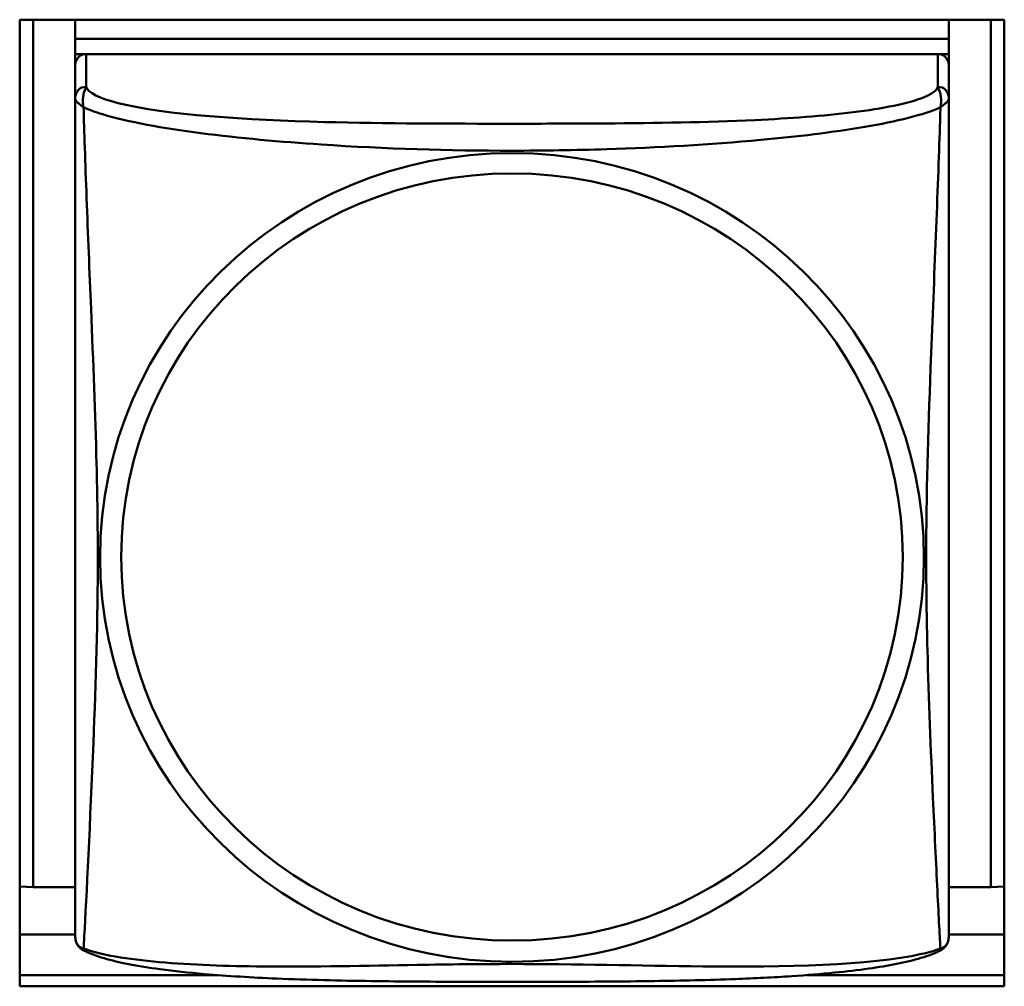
# Model space of a CAD drawing. Header units: inches. Extents: x 2.9 to 75, y -2.3 to 43.7.
# Tile 64 of 155: x 44.916 to 45.448, y 15.211 to 15.734. Entities that reach past the tile are written whole.
import ezdxf

# ---------------------------------------------------------------- set-up
doc = ezdxf.new("R2010")
doc.units = ezdxf.units.IN
doc.header["$MEASUREMENT"] = 0
doc.layers.add('Visible Edges(ROSSANSI)', color=7, linetype='Continuous', lineweight=50)
doc.layers.add('Visible Tangent Edges(ROSSANSI)', color=7, linetype='Continuous', lineweight=50)

msp = doc.modelspace()

# ---------------------------------------------------------------- linework, layer by layer
at = {"layer": 'Visible Edges(ROSSANSI)'}
for p, q in [((44.9157599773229, 15.21077273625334), (44.91575997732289, 15.73351970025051)), ((44.91575997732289, 15.73351970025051), (45.44820092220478, 15.73351970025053)), ((44.92312218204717, 15.26436720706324), (44.92312218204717, 15.73351970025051)), ((44.94575997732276, 15.73351970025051), (44.94575997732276, 15.72313591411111)), ((45.41820092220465, 15.73351970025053), (45.41820092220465, 15.72313591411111)), ((45.44083871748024, 15.73351970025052), (45.44083871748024, 15.26436720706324)), ((45.44820092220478, 15.73351970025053), (45.44820092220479, 15.21077273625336)), ((44.94575997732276, 15.72312843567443), (44.94575997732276, 15.72313591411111)), ((44.94575997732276, 15.72313591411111), (45.41820092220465, 15.72313591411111)), ((45.41820092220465, 15.72312843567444), (44.94575997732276, 15.72312843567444)), ((44.94575997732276, 15.72312843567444), (44.94575997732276, 15.71490963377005)), ((45.41820092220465, 15.72313591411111), (45.41820092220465, 15.72312843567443)), ((45.41820092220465, 15.72312843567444), (45.41820092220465, 15.71490963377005)), ((44.94575997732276, 15.70918898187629), (44.94575997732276, 15.71490963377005)), ((44.94575997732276, 15.71490963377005), (44.95158671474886, 15.71490963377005)), ((45.41229592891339, 15.7149101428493), (44.95166497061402, 15.7149101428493)), ((45.41237418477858, 15.71490963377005), (45.41820092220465, 15.71490963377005)), ((45.41820092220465, 15.71490963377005), (45.41820092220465, 15.70918898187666)), ((44.94575945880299, 15.70911215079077), (44.94575945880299, 15.69143274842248)), ((45.41820144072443, 15.69143274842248), (45.41820144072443, 15.70911215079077)), ((44.92312218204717, 15.26436720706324), (44.9157599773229, 15.26469076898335)), ((44.94575945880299, 15.26436720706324), (44.92312218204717, 15.26436720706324)), ((45.44083871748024, 15.26436720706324), (45.41820144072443, 15.26436720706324)), ((45.44083871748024, 15.26436720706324), (45.44820092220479, 15.26469076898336)), ((44.94575945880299, 15.23870881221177), (44.9157599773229, 15.23870881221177)), ((45.44820092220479, 15.23870881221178), (45.41820144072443, 15.23870881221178)), ((44.91575997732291, 15.21685120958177), (45.02254379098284, 15.21685120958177)), ((45.34141205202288, 15.21685120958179), (45.4482009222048, 15.21685120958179)), ((45.44820092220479, 15.21077273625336), (44.9157599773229, 15.21077273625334))]:
    msp.add_line(p, q, dxfattribs=at)
for centre, start, end in [((44.95953898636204, 15.23846818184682), 180.0000008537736, 189.1495654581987), ((45.40442191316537, 15.23846818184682), 350.8504345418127, 359.9999991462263)]:
    msp.add_arc(centre, 0.0137795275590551, start, end, dxfattribs=at)
for centre, major_axis, ratio, start_param, end_param in [((44.95166497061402, 15.70911215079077), (-0.0059055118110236, 0), 0.9817933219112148, 4.712388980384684, 6.28318530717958), ((45.41229592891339, 15.70911215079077), (0.0059055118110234, -2e-16), 0.981793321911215, 2.93e-14, 1.570796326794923)]:
    msp.add_ellipse(centre, major_axis=major_axis, ratio=ratio, start_param=start_param, end_param=end_param, dxfattribs=at)
for points, knots in [([(44.94575945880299, 15.69143274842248), (44.94575945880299, 15.68888248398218), (44.94575945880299, 15.68424430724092), (44.94575945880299, 15.67813419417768), (44.94575945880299, 15.6668669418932), (44.94575945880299, 15.65047817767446), (44.94575945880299, 15.6326264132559), (44.94575945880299, 15.61477464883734), (44.94575945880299, 15.59559110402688), (44.94575945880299, 15.57642786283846), (44.94575945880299, 15.54930391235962), (44.94575945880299, 15.52210586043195), (44.94575945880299, 15.49534350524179), (44.94575945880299, 15.47861703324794), (44.94575945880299, 15.4619700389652), (44.94575945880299, 15.44535653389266), (44.94575945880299, 15.41212952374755), (44.94575945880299, 15.37893098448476), (44.94575945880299, 15.34670835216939), (44.94575945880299, 15.30655597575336), (44.94575945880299, 15.2661278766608), (44.94575945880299, 15.24750166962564), (44.94575945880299, 15.24173760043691), (44.94575945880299, 15.23852070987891), (44.94575945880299, 15.23848952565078)], [0.3257307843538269, 0.3257307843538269, 0.3257307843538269, 0.3257307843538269, 0.4047737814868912, 0.4047737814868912, 0.4047737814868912, 0.5505317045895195, 0.5505317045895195, 0.5505317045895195, 0.6962896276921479, 0.6962896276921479, 0.6962896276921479, 0.9025976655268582, 0.9025976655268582, 0.9025976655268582, 1.031540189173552, 1.031540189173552, 1.031540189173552, 1.28942523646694, 1.28942523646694, 1.28942523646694, 1.610773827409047, 1.610773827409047, 1.610773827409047, 1.710218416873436, 1.710218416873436, 1.710218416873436, 1.710218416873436]), ([(45.41820144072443, 15.23848073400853), (45.41820144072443, 15.23848769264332), (45.41820144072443, 15.23935928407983), (45.41820144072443, 15.24102548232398), (45.41820144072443, 15.24570383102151), (45.41820144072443, 15.25661799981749), (45.41820144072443, 15.27045761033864), (45.41820144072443, 15.28429722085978), (45.41820144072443, 15.30085470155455), (45.41820144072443, 15.31826130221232), (45.41820144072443, 15.34289887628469), (45.41820144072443, 15.36929165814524), (45.41820144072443, 15.39567308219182), (45.41820144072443, 15.41216147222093), (45.41820144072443, 15.4287430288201), (45.41820144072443, 15.44535653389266), (45.41820144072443, 15.47858354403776), (45.41820144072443, 15.5118642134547), (45.41820144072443, 15.54583256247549), (45.41820144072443, 15.58816026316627), (45.41820144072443, 15.63396978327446), (45.41820144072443, 15.66553996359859), (45.41820144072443, 15.67797511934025), (45.41820144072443, 15.68734887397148), (45.41820144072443, 15.69143274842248)], [0.3528619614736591, 0.3528619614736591, 0.3528619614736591, 0.3528619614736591, 0.404773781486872, 0.404773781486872, 0.404773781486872, 0.5505317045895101, 0.5505317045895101, 0.5505317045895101, 0.6962896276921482, 0.6962896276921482, 0.6962896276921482, 0.9025976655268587, 0.9025976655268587, 0.9025976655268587, 1.031540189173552, 1.031540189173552, 1.031540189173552, 1.289425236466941, 1.289425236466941, 1.289425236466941, 1.610773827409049, 1.610773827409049, 1.610773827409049, 1.737349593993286, 1.737349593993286, 1.737349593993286, 1.737349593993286]), ([(44.94994655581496, 15.23037690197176), (44.94939433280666, 15.23066796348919), (44.9488741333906, 15.23103517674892), (44.94797316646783, 15.23185614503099), (44.947593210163, 15.23230703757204), (44.94698091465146, 15.23320428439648), (44.94674676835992, 15.23364983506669), (44.94638314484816, 15.23449033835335), (44.94625266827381, 15.23488608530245), (44.94605392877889, 15.23562132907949), (44.94598562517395, 15.23596138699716), (44.94593478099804, 15.23627706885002)], [0.0227377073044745, 0.0227377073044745, 0.0227377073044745, 0.0227377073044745, 0.0295486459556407, 0.0295486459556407, 0.0363595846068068, 0.0363595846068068, 0.0431705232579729, 0.0431705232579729, 0.049981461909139, 0.049981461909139, 0.0567924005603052, 0.0567924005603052, 0.0567924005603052, 0.0567924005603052]), ([(45.41401434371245, 15.23037690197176), (45.41456656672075, 15.2306679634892), (45.41508676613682, 15.23103517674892), (45.41598773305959, 15.23185614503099), (45.41636768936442, 15.23230703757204), (45.41697998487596, 15.23320428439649), (45.4172141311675, 15.23364983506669), (45.41757775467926, 15.23449033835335), (45.41770823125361, 15.23488608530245), (45.41790697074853, 15.2356213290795), (45.41797527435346, 15.23596138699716), (45.41802611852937, 15.23627706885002)], [0.0227377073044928, 0.0227377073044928, 0.0227377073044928, 0.0227377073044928, 0.0295486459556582, 0.0295486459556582, 0.0363595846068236, 0.0363595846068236, 0.043170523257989, 0.043170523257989, 0.0499814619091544, 0.0499814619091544, 0.0567924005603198, 0.0567924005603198, 0.0567924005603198, 0.0567924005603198]), ([(45.41401434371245, 15.23037690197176), (45.41064770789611, 15.22860244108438), (45.40711597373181, 15.2273106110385), (45.39911241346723, 15.22490587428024), (45.39466649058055, 15.22384753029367), (45.38518296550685, 15.2219567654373), (45.38017477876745, 15.22112576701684), (45.36901151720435, 15.2195408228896), (45.3628130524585, 15.21880957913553), (45.34891582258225, 15.2174188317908), (45.3411808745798, 15.21679583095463), (45.32336505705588, 15.21560929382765), (45.31313939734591, 15.21510217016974), (45.28824009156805, 15.21415342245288), (45.27349534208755, 15.21382323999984), (45.24182830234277, 15.21336248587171), (45.22479967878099, 15.21326664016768), (45.19079634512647, 15.21317227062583), (45.17380591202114, 15.21317191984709), (45.13980307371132, 15.21326348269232), (45.12277524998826, 15.21335718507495), (45.08875426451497, 15.21384423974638), (45.07161364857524, 15.21424283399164), (45.04138804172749, 15.21554276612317), (45.02825902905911, 15.21632031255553), (45.00728679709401, 15.21813971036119), (44.99922098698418, 15.21899794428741), (44.98560711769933, 15.22083301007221), (44.97989736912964, 15.22174782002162), (44.96983038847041, 15.22372920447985), (44.96540186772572, 15.22476690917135), (44.95718104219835, 15.22718472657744), (44.95347068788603, 15.22851942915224), (44.94994655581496, 15.23037690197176)], [-1.678204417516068, -1.678204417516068, -1.678204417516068, -1.678204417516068, -1.629815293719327, -1.629815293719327, -1.580861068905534, -1.580861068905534, -1.532582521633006, -1.532582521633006, -1.479315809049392, -1.479315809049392, -1.416961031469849, -1.416961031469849, -1.337798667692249, -1.337798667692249, -1.226352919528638, -1.226352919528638, -1.097020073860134, -1.097020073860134, -0.9676872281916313, -0.9676872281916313, -0.8383543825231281, -0.8383543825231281, -0.7090215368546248, -0.7090215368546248, -0.6057697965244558, -0.6057697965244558, -0.5382701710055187, -0.5382701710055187, -0.4839406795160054, -0.4839406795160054, -0.4355288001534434, -0.4355288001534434, -0.3848759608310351, -0.3848759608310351, -0.3848759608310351, -0.3848759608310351])]:
    msp.add_open_spline(points, degree=3, knots=knots, dxfattribs=at)
at = {"layer": 'Visible Tangent Edges(ROSSANSI)'}
for p, q in [((44.95166497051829, 15.69723074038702), (44.95166497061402, 15.7149101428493)), ((45.41229592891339, 15.7149101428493), (45.41229592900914, 15.69723074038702))]:
    msp.add_line(p, q, dxfattribs=at)
for centre, major_axis, ratio, start_param, end_param in [((44.95166497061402, 15.69143274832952), (-0.0059055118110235, -9.50179e-11), 0.9817933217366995, 4.712388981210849, 6.283185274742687), ((45.41229592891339, 15.69143274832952), (0.0059055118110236, 9.29564e-11), 0.9817933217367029, 0, 1.570796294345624)]:
    msp.add_ellipse(centre, major_axis=major_axis, ratio=ratio, start_param=start_param, end_param=end_param, dxfattribs=at)
for centre, major_axis, ratio in [((45.18198044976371, 15.44272999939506), (0.2227388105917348, 2.4e-15), 0.9817933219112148), ((45.18198044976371, 15.44293334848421), (0.2112996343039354, 2.2e-15), 0.9817933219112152)]:
    msp.add_ellipse(centre, major_axis=major_axis, ratio=ratio, dxfattribs=at)
for points, knots in [([(44.95029988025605, 15.68614407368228), (44.95009309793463, 15.68728474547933), (44.94998313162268, 15.68830877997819), (44.94990318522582, 15.6902820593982), (44.94995568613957, 15.69119799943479), (44.95013805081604, 15.69250524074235), (44.95023159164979, 15.69296471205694), (44.95039323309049, 15.69359864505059), (44.95045064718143, 15.69380073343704), (44.95060601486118, 15.69430486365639), (44.95070763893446, 15.69459408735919), (44.95097389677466, 15.69530248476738), (44.95113971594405, 15.69569547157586), (44.95144615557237, 15.69647397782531), (44.95158132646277, 15.69685485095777), (44.95166497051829, 15.69723074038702)], [-0.0002674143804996, -0.0002674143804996, -0.0002674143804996, -0.0002674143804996, 0.0145635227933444, 0.0145635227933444, 0.0315131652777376, 0.0315131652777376, 0.0421066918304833, 0.0421066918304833, 0.0474034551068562, 0.0474034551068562, 0.0558782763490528, 0.0558782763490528, 0.0694379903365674, 0.0694379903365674, 0.0844807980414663, 0.0844807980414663, 0.0844807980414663, 0.0844807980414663]), ([(45.41229592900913, 15.69723074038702), (45.41170741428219, 15.69525827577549), (45.40899148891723, 15.69328657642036), (45.40458774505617, 15.69150002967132), (45.39646709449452, 15.68820557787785), (45.38256247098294, 15.68546828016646), (45.36642293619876, 15.68346220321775), (45.3502834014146, 15.68145612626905), (45.33208149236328, 15.68014309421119), (45.31345749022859, 15.67926477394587), (45.28709678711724, 15.67802158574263), (45.25980446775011, 15.67761895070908), (45.23273982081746, 15.67742848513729), (45.21582441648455, 15.67730944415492), (45.19890204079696, 15.67727672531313), (45.18198044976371, 15.67727672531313), (45.14813726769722, 15.67727672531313), (45.11428125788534, 15.67731779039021), (45.08057203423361, 15.67819064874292), (45.03856722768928, 15.67927831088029), (44.99464880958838, 15.68196902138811), (44.96908518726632, 15.68844100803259), (44.95901595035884, 15.69099025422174), (44.95260739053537, 15.69407212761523), (44.95166497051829, 15.69723074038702)], [0.3257307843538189, 0.3257307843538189, 0.3257307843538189, 0.3257307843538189, 0.4047737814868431, 0.4047737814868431, 0.4047737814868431, 0.5505317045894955, 0.5505317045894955, 0.5505317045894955, 0.6962896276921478, 0.6962896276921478, 0.6962896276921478, 0.9025976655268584, 0.9025976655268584, 0.9025976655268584, 1.031540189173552, 1.031540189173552, 1.031540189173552, 1.28942523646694, 1.28942523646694, 1.28942523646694, 1.610773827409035, 1.610773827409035, 1.610773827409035, 1.737349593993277, 1.737349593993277, 1.737349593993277, 1.737349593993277]), ([(45.41229592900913, 15.69723074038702), (45.41237957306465, 15.69685485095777), (45.41251474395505, 15.69647397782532), (45.41282118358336, 15.69569547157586), (45.41298700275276, 15.69530248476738), (45.41325326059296, 15.69459408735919), (45.41335488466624, 15.69430486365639), (45.41351025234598, 15.69380073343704), (45.41356766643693, 15.69359864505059), (45.41372930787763, 15.69296471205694), (45.41382284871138, 15.69250524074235), (45.41400521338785, 15.69119799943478), (45.4140577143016, 15.69028205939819), (45.41397776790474, 15.68830877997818), (45.41386780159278, 15.68728474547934), (45.41366101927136, 15.68614407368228)], [-0.0844807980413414, -0.0844807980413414, -0.0844807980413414, -0.0844807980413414, -0.0694379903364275, -0.0694379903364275, -0.0558782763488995, -0.0558782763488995, -0.0474034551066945, -0.0474034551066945, -0.0421066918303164, -0.0421066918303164, -0.0315131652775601, -0.0315131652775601, -0.0145635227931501, -0.0145635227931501, 0.0002674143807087, 0.0002674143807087, 0.0002674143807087, 0.0002674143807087]), ([(44.94575945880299, 15.69143274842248), (44.94575945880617, 15.69113898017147), (44.94576267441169, 15.69089397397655), (44.94581721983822, 15.69046988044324), (44.9458643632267, 15.69028597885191), (44.94600669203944, 15.68997872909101), (44.94607723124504, 15.68985853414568), (44.94622464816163, 15.68965167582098), (44.946289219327, 15.68956935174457), (44.94650965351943, 15.68931053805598), (44.9466922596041, 15.68912218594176), (44.94727880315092, 15.688569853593), (44.94774993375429, 15.68816801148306), (44.94889474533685, 15.68724020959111), (44.94953494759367, 15.68673675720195), (44.95029988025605, 15.68614407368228)], [-0.0844807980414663, -0.0844807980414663, -0.0844807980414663, -0.0844807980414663, -0.0694379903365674, -0.0694379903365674, -0.0558782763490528, -0.0558782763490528, -0.0474034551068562, -0.0474034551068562, -0.0421066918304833, -0.0421066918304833, -0.0315131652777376, -0.0315131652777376, -0.0145635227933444, -0.0145635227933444, 0.0002674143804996, 0.0002674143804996, 0.0002674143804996, 0.0002674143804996]), ([(45.41366101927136, 15.68614407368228), (45.41442595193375, 15.68673675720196), (45.41506615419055, 15.68724020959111), (45.41621096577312, 15.68816801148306), (45.41668209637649, 15.688569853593), (45.41726863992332, 15.68912218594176), (45.417451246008, 15.68931053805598), (45.41767168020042, 15.68956935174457), (45.41773625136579, 15.68965167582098), (45.41788366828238, 15.68985853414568), (45.41795420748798, 15.68997872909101), (45.41809653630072, 15.69028597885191), (45.4181436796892, 15.69046988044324), (45.41819822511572, 15.69089397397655), (45.41820144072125, 15.69113898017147), (45.41820144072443, 15.69143274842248)], [-0.0002674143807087, -0.0002674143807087, -0.0002674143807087, -0.0002674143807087, 0.0145635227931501, 0.0145635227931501, 0.0315131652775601, 0.0315131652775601, 0.0421066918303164, 0.0421066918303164, 0.0474034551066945, 0.0474034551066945, 0.0558782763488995, 0.0558782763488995, 0.0694379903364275, 0.0694379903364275, 0.0844807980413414, 0.0844807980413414, 0.0844807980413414, 0.0844807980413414]), ([(44.95029988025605, 15.68614407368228), (44.95313661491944, 15.68485540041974), (44.95662708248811, 15.68359214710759), (44.96062786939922, 15.68238268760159), (44.98824919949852, 15.67403261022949), (45.03526727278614, 15.6689138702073), (45.07878753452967, 15.6660184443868), (45.11371292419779, 15.6636948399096), (45.14790162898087, 15.66266779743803), (45.18198044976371, 15.66266779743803), (45.19901986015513, 15.66266779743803), (45.21606383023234, 15.66293611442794), (45.23324339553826, 15.66348456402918), (45.26073070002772, 15.66436208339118), (45.28886146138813, 15.66594038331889), (45.31653213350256, 15.66849093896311), (45.33608163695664, 15.67029292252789), (45.35543103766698, 15.67259650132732), (45.37271898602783, 15.67556079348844), (45.38988983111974, 15.67850500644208), (45.4048379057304, 15.68213590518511), (45.41366101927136, 15.68614407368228)], [-1.657319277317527, -1.657319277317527, -1.657319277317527, -1.657319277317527, -1.610773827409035, -1.610773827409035, -1.610773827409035, -1.28942523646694, -1.28942523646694, -1.28942523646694, -1.031540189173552, -1.031540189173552, -1.031540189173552, -0.9025976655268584, -0.9025976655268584, -0.9025976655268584, -0.6962896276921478, -0.6962896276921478, -0.6962896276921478, -0.5505317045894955, -0.5505317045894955, -0.5505317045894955, -0.4057611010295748, -0.4057611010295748, -0.4057611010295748, -0.4057611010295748]), ([(44.95029988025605, 15.23121920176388), (44.95040916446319, 15.23282291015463), (44.95054471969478, 15.23511966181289), (44.9507024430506, 15.23799299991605), (44.95179136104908, 15.25783045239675), (44.95392184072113, 15.30096543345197), (44.95562464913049, 15.34246971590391), (44.95699116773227, 15.37577726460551), (44.95799020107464, 15.40929730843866), (44.95799020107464, 15.44275566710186), (44.95799020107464, 15.45948484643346), (44.95775439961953, 15.47625531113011), (44.95733218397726, 15.49325601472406), (44.95665663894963, 15.52045714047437), (44.95551043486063, 15.54852869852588), (44.95433710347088, 15.577094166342), (44.95350813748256, 15.59727584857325), (44.95266639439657, 15.61775012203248), (44.9519458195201, 15.63698015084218), (44.95123012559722, 15.65607992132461), (44.95063978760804, 15.67380715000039), (44.95029988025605, 15.68614407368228)], [-1.657319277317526, -1.657319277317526, -1.657319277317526, -1.657319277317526, -1.610773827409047, -1.610773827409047, -1.610773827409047, -1.28942523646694, -1.28942523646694, -1.28942523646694, -1.031540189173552, -1.031540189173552, -1.031540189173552, -0.9025976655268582, -0.9025976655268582, -0.9025976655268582, -0.6962896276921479, -0.6962896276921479, -0.6962896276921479, -0.5505317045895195, -0.5505317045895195, -0.5505317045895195, -0.4057611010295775, -0.4057611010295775, -0.4057611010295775, -0.4057611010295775]), ([(45.41366101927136, 15.68614407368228), (45.41355173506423, 15.68217760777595), (45.41341617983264, 15.67762052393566), (45.41325845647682, 15.67263797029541), (45.41216953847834, 15.63823854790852), (45.41003905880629, 15.5890494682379), (45.40833625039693, 15.54509794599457), (45.40696973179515, 15.50982646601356), (45.40597069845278, 15.47621402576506), (45.40597069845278, 15.44275566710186), (45.40597069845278, 15.42602648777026), (45.40620649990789, 15.40932964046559), (45.40662871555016, 15.39259677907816), (45.4073042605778, 15.36582420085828), (45.40845046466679, 15.33865857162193), (45.40962379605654, 15.31289027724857), (45.41045276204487, 15.29468481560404), (45.41129450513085, 15.27716486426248), (45.41201508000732, 15.26244850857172), (45.4127307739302, 15.24783183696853), (45.41332111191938, 15.23620722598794), (45.41366101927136, 15.23121920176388)], [-1.65731927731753, -1.65731927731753, -1.65731927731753, -1.65731927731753, -1.610773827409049, -1.610773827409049, -1.610773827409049, -1.289425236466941, -1.289425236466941, -1.289425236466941, -1.031540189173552, -1.031540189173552, -1.031540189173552, -0.9025976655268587, -0.9025976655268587, -0.9025976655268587, -0.6962896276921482, -0.6962896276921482, -0.6962896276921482, -0.5505317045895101, -0.5505317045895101, -0.5505317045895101, -0.405761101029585, -0.405761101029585, -0.405761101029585, -0.405761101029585]), ([(44.95029988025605, 15.23121920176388), (44.94953494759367, 15.23140585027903), (44.94889474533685, 15.23169337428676), (44.94774993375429, 15.23246419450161), (44.94727880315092, 15.23296912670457), (44.9466922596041, 15.23387954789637), (44.94650965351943, 15.23425157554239), (44.946289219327, 15.23482778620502), (44.94622464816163, 15.23502284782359), (44.94607723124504, 15.23553478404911), (44.94600669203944, 15.23585452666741), (44.9459460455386, 15.23620822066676), (44.94594032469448, 15.23624265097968), (44.94593478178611, 15.23627706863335)], [-0.0002674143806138, -0.0002674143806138, -0.0002674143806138, -0.0002674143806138, 0.0145635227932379, 0.0145635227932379, 0.0315131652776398, 0.0315131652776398, 0.042106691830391, 0.042106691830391, 0.0474034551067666, 0.0474034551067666, 0.0558782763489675, 0.0558782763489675, 0.0567924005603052, 0.0567924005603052, 0.0567924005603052, 0.0567924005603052]), ([(45.41802611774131, 15.23627706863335), (45.41802057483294, 15.23624265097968), (45.41801485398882, 15.23620822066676), (45.41795420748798, 15.23585452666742), (45.41788366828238, 15.23553478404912), (45.41773625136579, 15.2350228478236), (45.41767168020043, 15.23482778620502), (45.417451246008, 15.2342515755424), (45.41726863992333, 15.23387954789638), (45.4166820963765, 15.23296912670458), (45.41621096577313, 15.23246419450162), (45.41506615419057, 15.23169337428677), (45.41442595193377, 15.23140585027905), (45.41366101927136, 15.23121920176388)], [-0.0567924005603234, -0.0567924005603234, -0.0567924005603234, -0.0567924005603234, -0.0558782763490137, -0.0558782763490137, -0.0474034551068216, -0.0474034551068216, -0.0421066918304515, -0.0421066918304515, -0.0315131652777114, -0.0315131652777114, -0.0145635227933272, -0.0145635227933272, 0.000267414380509, 0.000267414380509, 0.000267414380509, 0.000267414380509]), ([(44.94994654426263, 15.23037687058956), (44.94992682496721, 15.23038728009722), (44.9499252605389, 15.23042598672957), (44.94998313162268, 15.23062480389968), (44.95009309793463, 15.23085786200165), (44.95029988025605, 15.23121920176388)], [-0.0227377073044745, -0.0227377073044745, -0.0227377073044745, -0.0227377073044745, -0.0145635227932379, -0.0145635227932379, 0.0002674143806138, 0.0002674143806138, 0.0002674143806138, 0.0002674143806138]), ([(45.41366101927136, 15.23121920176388), (45.41082428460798, 15.23014511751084), (45.40733381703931, 15.22914803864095), (45.40333303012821, 15.22824828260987), (45.37571170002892, 15.22203639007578), (45.32869362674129, 15.22110103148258), (45.28517336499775, 15.22154921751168), (45.25024797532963, 15.22190889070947), (45.21605927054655, 15.2228435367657), (45.18198044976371, 15.2228435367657), (45.16494103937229, 15.2228435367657), (45.14789706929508, 15.22264883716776), (45.13071750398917, 15.22236822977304), (45.1032301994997, 15.22191925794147), (45.07509943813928, 15.22124688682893), (45.04742876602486, 15.22149350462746), (45.02787926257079, 15.22166774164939), (45.00852986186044, 15.22231848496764), (44.99124191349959, 15.22386786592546), (44.97407106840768, 15.22540675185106), (44.95912299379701, 15.22787847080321), (44.95029988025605, 15.23121920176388)], [-1.657319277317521, -1.657319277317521, -1.657319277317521, -1.657319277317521, -1.610773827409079, -1.610773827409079, -1.610773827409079, -1.28942523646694, -1.28942523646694, -1.28942523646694, -1.031540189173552, -1.031540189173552, -1.031540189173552, -0.9025976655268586, -0.9025976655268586, -0.9025976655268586, -0.6962896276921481, -0.6962896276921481, -0.6962896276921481, -0.5505317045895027, -0.5505317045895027, -0.5505317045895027, -0.4057611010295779, -0.4057611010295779, -0.4057611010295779, -0.4057611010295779]), ([(45.41366101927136, 15.23121920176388), (45.41386780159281, 15.23085786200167), (45.41397776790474, 15.23062480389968), (45.41403563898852, 15.23042598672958), (45.41403407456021, 15.23038728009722), (45.41401435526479, 15.23037687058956)], [-0.000267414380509, -0.000267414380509, -0.000267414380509, -0.000267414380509, 0.0145635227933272, 0.0145635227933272, 0.0227377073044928, 0.0227377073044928, 0.0227377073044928, 0.0227377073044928])]:
    msp.add_open_spline(points, degree=3, knots=knots, dxfattribs=at)

doc.saveas('drawing.dxf')
